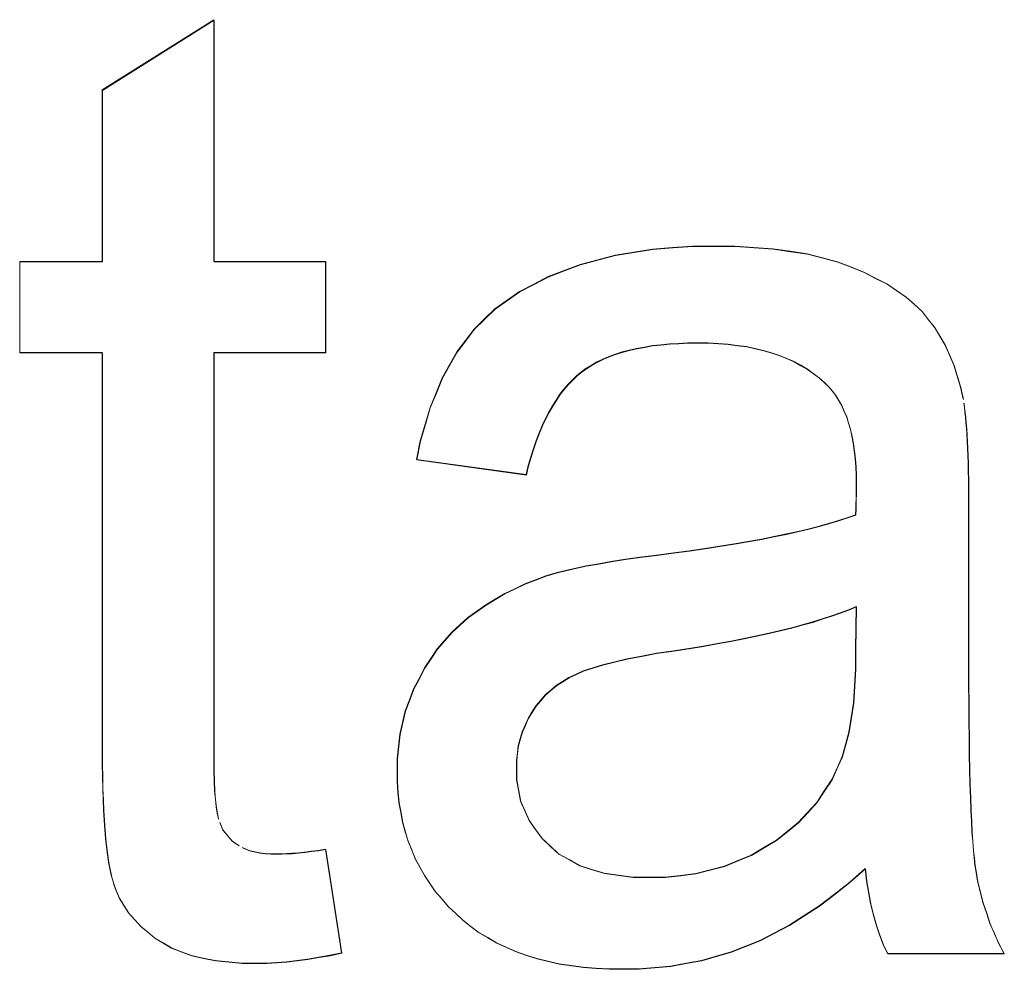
# Model space of a CAD drawing. Extents: x 229 to 926, y 37 to 878.
# Tile 51 of 163: x 316.49 to 319.07, y 809.49 to 811.97. Entities that reach past the tile are written whole.
import ezdxf
from ezdxf.lldxf.tags import DXFTag

# ---------------------------------------------------------------- set-up
doc = ezdxf.new("R2010")
doc.units = 0
doc.layers.get('0').update_dxf_attribs({"linetype": 'fein_strichliert', "lineweight": 13})
doc.layers.add('Beschriftung', color=7, linetype='Continuous', lineweight=25)
doc.layers.add('Beschriftung-A03CPAFWA9', color=7, linetype='Continuous', lineweight=25)
tags = doc.linetypes.add('fein_strichliert', pattern=[4, 1, -2, 1]).pattern_tags.tags
tags[8:9] = [DXFTag(74, 4), DXFTag(75, 0), DXFTag(340, '0'), DXFTag(46, 0.0), DXFTag(50, 0.0), DXFTag(44, 0.0), DXFTag(45, 0.0)]
tags[6:7] = [DXFTag(74, 4), DXFTag(75, 0), DXFTag(340, '0'), DXFTag(46, 0.0), DXFTag(50, 0.0), DXFTag(44, 0.0), DXFTag(45, 0.0)]
tags[4:5] = [DXFTag(74, 4), DXFTag(75, 0), DXFTag(340, '0'), DXFTag(46, 0.0), DXFTag(50, 0.0), DXFTag(44, 0.0), DXFTag(45, 0.0)]

# ---------------------------------------------------------------- blocks, each defined once
blk = doc.blocks.new('Referenz-A03CPAFUA9', base_point=(255.7277, 66.0323))
at = {"layer": 'Beschriftung', "color": 0, "lineweight": -2}
for p, q in [((316.7057, 811.7879), (316.9978, 811.972)), ((316.9978, 811.972), (316.9978, 811.3393)), ((316.7057, 811.3393), (316.7057, 811.7879)), ((318.1451, 811.3713), (318.1974, 811.3753)), ((318.1974, 811.3753), (318.2497, 811.3793)), ((318.2497, 811.3793), (318.3053, 811.3793)), ((318.3053, 811.3793), (318.3605, 811.3793)), ((318.3605, 811.3793), (318.4104, 811.376)), ((318.4104, 811.376), (318.4604, 811.3725)), ((318.0019, 811.3433), (318.0473, 811.3553)), ((318.0473, 811.3553), (318.0963, 811.3633)), ((318.0963, 811.3633), (318.1451, 811.3713)), ((318.4604, 811.3725), (318.5053, 811.3656)), ((318.5053, 811.3656), (318.5502, 811.3589)), ((318.5502, 811.3589), (318.5898, 811.3485)), ((318.5898, 811.3485), (318.6294, 811.3384)), ((316.4897, 811.1011), (316.4897, 811.3393)), ((316.4897, 811.3393), (316.7057, 811.3393)), ((316.9978, 811.3393), (317.2901, 811.3393)), ((317.2901, 811.3393), (317.2901, 811.1011)), ((317.9141, 811.3153), (317.9563, 811.3313)), ((317.9563, 811.3313), (318.0019, 811.3433)), ((318.6294, 811.3384), (318.6639, 811.3247)), ((318.6639, 811.3247), (318.6985, 811.3111)), ((317.8346, 811.2798), (317.8719, 811.2993)), ((317.8719, 811.2993), (317.9141, 811.3153)), ((318.6985, 811.3111), (318.7284, 811.2956)), ((317.7974, 811.2605), (317.8346, 811.2798)), ((318.7284, 811.2956), (318.7583, 811.2802)), ((318.7583, 811.2802), (318.7837, 811.263)), ((317.7652, 811.2376), (317.7974, 811.2605)), ((318.7837, 811.263), (318.8091, 811.2459)), ((318.8091, 811.2459), (318.8298, 811.227)), ((317.7329, 811.2147), (317.7652, 811.2376)), ((318.8298, 811.227), (318.8506, 811.208)), ((317.7057, 811.1885), (317.7329, 811.2147)), ((318.8506, 811.208), (318.8669, 811.1874)), ((317.6783, 811.1622), (317.7057, 811.1885)), ((318.8669, 811.1874), (318.883, 811.1667)), ((317.656, 811.1325), (317.6783, 811.1622)), ((318.883, 811.1667), (318.8969, 811.1432)), ((318.8969, 811.1432), (318.9106, 811.1198)), ((317.6337, 811.1029), (317.656, 811.1325)), ((318.1449, 811.1188), (318.1242, 811.1151)), ((318.1673, 811.1211), (318.1449, 811.1188)), ((318.1896, 811.1235), (318.1673, 811.1211)), ((318.2137, 811.1247), (318.1896, 811.1235)), ((318.2378, 811.1259), (318.2137, 811.1247)), ((318.2635, 811.1259), (318.2378, 811.1259)), ((318.291, 811.1259), (318.2635, 811.1259)), ((318.3168, 811.1242), (318.291, 811.1259)), ((318.3428, 811.1226), (318.3168, 811.1242)), ((318.3669, 811.1193), (318.3428, 811.1226)), ((318.3911, 811.1161), (318.3669, 811.1193)), ((318.9106, 811.1198), (318.922, 811.0937)), ((316.7057, 811.1011), (316.4897, 811.1011)), ((316.7057, 810.0575), (316.7057, 811.1011)), ((317.2901, 811.1011), (316.9978, 811.1011)), ((316.9978, 811.1011), (316.9978, 810.0395)), ((317.6145, 811.0686), (317.6337, 811.1029)), ((318.0483, 811.0962), (318.031, 811.0903)), ((318.0655, 811.1021), (318.0483, 811.0962)), ((318.0846, 811.1069), (318.0655, 811.1021)), ((318.1036, 811.1116), (318.0846, 811.1069)), ((318.1242, 811.1151), (318.1036, 811.1116)), ((318.4134, 811.1112), (318.3911, 811.1161)), ((318.4359, 811.1064), (318.4134, 811.1112)), ((318.4567, 811.0998), (318.4359, 811.1064)), ((318.4775, 811.0933), (318.4567, 811.0998)), ((318.4966, 811.0851), (318.4775, 811.0933)), ((318.922, 811.0937), (318.9334, 811.0675)), ((317.5954, 811.0343), (317.6145, 811.0686)), ((317.9858, 811.0677), (317.9718, 811.0594)), ((317.9997, 811.076), (317.9858, 811.0677)), ((318.0154, 811.0832), (317.9997, 811.076)), ((318.031, 811.0903), (318.0154, 811.0832)), ((318.5156, 811.0769), (318.4966, 811.0851)), ((318.533, 811.0672), (318.5156, 811.0769)), ((318.5504, 811.0574), (318.533, 811.0672)), ((318.9334, 811.0675), (318.9424, 811.0387)), ((317.9473, 811.0404), (317.9359, 811.0291)), ((317.9596, 811.0499), (317.9473, 811.0404)), ((317.9718, 811.0594), (317.9596, 811.0499)), ((318.566, 811.0461), (318.5504, 811.0574)), ((318.5816, 811.0346), (318.566, 811.0461)), ((317.5794, 810.9953), (317.5954, 811.0343)), ((317.9244, 811.0177), (317.9137, 811.0045)), ((317.9359, 811.0291), (317.9244, 811.0177)), ((318.5957, 811.0215), (318.5816, 811.0346)), ((318.606, 811.0119), (318.5957, 811.0215)), ((318.9424, 811.0387), (318.9513, 811.0098)), ((317.5633, 810.9565), (317.5794, 810.9953)), ((317.9031, 810.9914), (317.8932, 810.9764)), ((317.9137, 811.0045), (317.9031, 810.9914)), ((318.6151, 811.0006), (318.606, 811.0119)), ((318.6241, 810.9892), (318.6151, 811.0006)), ((318.6319, 810.9762), (318.6241, 810.9892)), ((318.9513, 811.0098), (318.9578, 810.9783)), ((317.8932, 810.9764), (317.8834, 810.9615)), ((318.6396, 810.9631), (318.6319, 810.9762)), ((318.646, 810.9483), (318.6396, 810.9631)), ((318.9596, 810.9685), (318.9612, 810.9567)), ((317.5504, 810.9128), (317.5633, 810.9565)), ((317.8743, 810.9447), (317.8653, 810.9278)), ((317.8834, 810.9615), (317.8743, 810.9447)), ((318.6526, 810.9334), (318.646, 810.9483)), ((318.9612, 810.9567), (318.9628, 810.9449)), ((318.9628, 810.9449), (318.9642, 810.9311)), ((317.5375, 810.8692), (317.5504, 810.9128)), ((317.8653, 810.9278), (317.857, 810.9093)), ((318.6577, 810.9168), (318.6526, 810.9334)), ((318.6629, 810.9003), (318.6577, 810.9168)), ((318.9642, 810.9311), (318.9654, 810.9175)), ((318.9654, 810.9175), (318.9666, 810.9017)), ((317.8487, 810.8906), (317.8412, 810.8701)), ((317.857, 810.9093), (317.8487, 810.8906)), ((318.6668, 810.882), (318.6629, 810.9003)), ((318.9666, 810.9017), (318.9678, 810.886)), ((318.9678, 810.886), (318.9687, 810.8683)), ((317.5277, 810.821), (317.5375, 810.8692)), ((317.8412, 810.8701), (317.8337, 810.8497)), ((318.6706, 810.8637), (318.6668, 810.882)), ((318.6731, 810.8437), (318.6706, 810.8637)), ((318.9687, 810.8683), (318.9697, 810.8506)), ((317.8337, 810.8497), (317.8271, 810.8274)), ((318.6758, 810.8236), (318.6731, 810.8437)), ((318.9697, 810.8506), (318.9703, 810.8309)), ((317.8146, 810.781), (317.5277, 810.821)), ((317.8271, 810.8274), (317.8204, 810.8051)), ((318.677, 810.8018), (318.6758, 810.8236)), ((318.9703, 810.8309), (318.971, 810.8113)), ((318.971, 810.8113), (318.9714, 810.7896)), ((317.8204, 810.8051), (317.8146, 810.781)), ((318.6784, 810.7801), (318.677, 810.8018)), ((318.9714, 810.7896), (318.9719, 810.768)), ((318.6781, 810.7379), (318.6784, 810.7565)), ((318.6784, 810.7565), (318.6784, 810.7801)), ((318.9719, 810.768), (318.9721, 810.7444)), ((318.678, 810.7279), (318.6781, 810.7379)), ((318.9721, 810.7444), (318.9724, 810.7209)), ((318.6772, 810.692), (318.6774, 810.7049)), ((318.6774, 810.7049), (318.6778, 810.7179)), ((318.6778, 810.7179), (318.678, 810.7279)), ((318.9724, 810.7209), (318.9724, 810.6953)), ((318.6767, 810.6762), (318.6772, 810.692)), ((318.9724, 810.6953), (318.9724, 810.2863)), ((318.5815, 810.6466), (318.6083, 810.6537)), ((318.6083, 810.6537), (318.6321, 810.6611)), ((318.6321, 810.6611), (318.6559, 810.6685)), ((318.6559, 810.6685), (318.6767, 810.6762)), ((318.4954, 810.6257), (318.5251, 810.6326)), ((318.5251, 810.6326), (318.5548, 810.6394)), ((318.5548, 810.6394), (318.5815, 810.6466)), ((318.3593, 810.5998), (318.3948, 810.6061)), ((318.3948, 810.6061), (318.4302, 810.6125)), ((318.4302, 810.6125), (318.4628, 810.6191)), ((318.4628, 810.6191), (318.4954, 810.6257)), ((318.1556, 810.5706), (318.1999, 810.5761)), ((318.1999, 810.5761), (318.2411, 810.5819)), ((318.2411, 810.5819), (318.2825, 810.5877)), ((318.2825, 810.5877), (318.3209, 810.5938)), ((318.3209, 810.5938), (318.3593, 810.5998)), ((318.0038, 810.5479), (318.0362, 810.5537)), ((318.0362, 810.5537), (318.0743, 810.5594)), ((318.0743, 810.5594), (318.1122, 810.565)), ((318.1122, 810.565), (318.1556, 810.5706)), ((317.8666, 810.5161), (317.8958, 810.5246)), ((317.8958, 810.5246), (317.9174, 810.5305)), ((317.9174, 810.5305), (317.9443, 810.5364)), ((317.9443, 810.5364), (317.9713, 810.5423)), ((317.9713, 810.5423), (318.0038, 810.5479)), ((317.8111, 810.495), (317.8389, 810.5055)), ((317.8389, 810.5055), (317.8666, 810.5161)), ((317.7586, 810.4699), (317.7848, 810.4824)), ((317.7848, 810.4824), (317.8111, 810.495)), ((317.709, 810.4406), (317.7337, 810.4552)), ((317.7337, 810.4552), (317.7586, 810.4699)), ((317.6622, 810.4074), (317.6856, 810.424)), ((317.6856, 810.424), (317.709, 810.4406)), ((318.6584, 810.4276), (318.636, 810.4193)), ((318.6784, 810.4361), (318.6584, 810.4276)), ((318.6767, 810.3236), (318.6784, 810.4361)), ((317.6412, 810.3881), (317.6622, 810.4074)), ((318.5638, 810.3954), (318.5365, 810.3878)), ((318.5888, 810.4033), (318.5638, 810.3954)), ((318.6136, 810.4112), (318.5888, 810.4033)), ((318.636, 810.4193), (318.6136, 810.4112)), ((317.62, 810.3688), (317.6412, 810.3881)), ((318.4792, 810.3731), (318.4493, 810.3658)), ((318.5091, 810.3803), (318.4792, 810.3731)), ((318.5365, 810.3878), (318.5091, 810.3803)), ((317.5823, 810.3247), (317.6012, 810.3468)), ((317.6012, 810.3468), (317.62, 810.3688)), ((318.3498, 810.3454), (318.315, 810.3387)), ((318.3846, 810.352), (318.3498, 810.3454)), ((318.417, 810.3589), (318.3846, 810.352)), ((318.4493, 810.3658), (318.417, 810.3589)), ((317.5657, 810.3), (317.5823, 810.3247)), ((318.2004, 810.3202), (318.1554, 810.3134)), ((318.2403, 810.3262), (318.2004, 810.3202)), ((318.2776, 810.3325), (318.2403, 810.3262)), ((318.315, 810.3387), (318.2776, 810.3325)), ((318.6767, 810.273), (318.6767, 810.3236)), ((317.549, 810.2752), (317.5657, 810.3)), ((318.0782, 810.2989), (318.0464, 810.2913)), ((318.1168, 810.3062), (318.0782, 810.2989)), ((318.1554, 810.3134), (318.1168, 810.3062)), ((317.5346, 810.2478), (317.549, 810.2752)), ((317.9638, 810.2674), (317.9452, 810.2589)), ((317.9892, 810.2755), (317.9638, 810.2674)), ((318.0145, 810.2835), (317.9892, 810.2755)), ((318.0464, 810.2913), (318.0145, 810.2835)), ((318.6738, 810.2285), (318.6767, 810.273)), ((318.9724, 810.2863), (318.9724, 810.2328)), ((317.5202, 810.2203), (317.5346, 810.2478)), ((317.9265, 810.2503), (317.91, 810.2398)), ((317.9452, 810.2589), (317.9265, 810.2503)), ((317.5094, 810.1914), (317.5202, 810.2203)), ((317.8789, 810.2169), (317.8645, 810.2044)), ((317.8934, 810.2293), (317.8789, 810.2169)), ((317.91, 810.2398), (317.8934, 810.2293)), ((318.6708, 810.184), (318.6738, 810.2285)), ((318.9724, 810.2328), (318.9726, 810.1842)), ((317.4986, 810.1625), (317.5094, 810.1914)), ((317.8522, 810.19), (317.8399, 810.1756)), ((317.8645, 810.2044), (317.8522, 810.19)), ((317.8399, 810.1756), (317.8298, 810.1592)), ((318.665, 810.1456), (318.6708, 810.184)), ((318.9726, 810.1842), (318.9729, 810.1356)), ((317.4914, 810.1321), (317.4986, 810.1625)), ((317.8196, 810.1428), (317.812, 810.1255)), ((317.8298, 810.1592), (317.8196, 810.1428)), ((318.6591, 810.1073), (318.665, 810.1456)), ((317.4842, 810.1018), (317.4914, 810.1321)), ((317.812, 810.1255), (317.8044, 810.1082)), ((318.9729, 810.1356), (318.9736, 810.0921)), ((317.4806, 810.07), (317.4842, 810.1018)), ((317.7993, 810.09), (317.7942, 810.0718)), ((317.8044, 810.1082), (317.7993, 810.09)), ((318.6503, 810.0751), (318.6591, 810.1073)), ((318.9736, 810.0921), (318.974, 810.0484)), ((317.477, 810.0382), (317.4806, 810.07)), ((317.7942, 810.0718), (317.7917, 810.0526)), ((318.6415, 810.0429), (318.6503, 810.0751)), ((316.7057, 810.0229), (316.7057, 810.0575)), ((316.9978, 810.0395), (316.9978, 810.0066)), ((317.477, 810.005), (317.477, 810.0382)), ((317.7917, 810.0526), (317.7892, 810.0335)), ((318.6297, 810.017), (318.6415, 810.0429)), ((318.974, 810.0484), (318.975, 810.0096)), ((316.7063, 809.9914), (316.7057, 810.0229)), ((317.7892, 810.0335), (317.7892, 810.0135)), ((317.7892, 810.0135), (317.7892, 809.9828)), ((318.6143, 809.9834), (318.6297, 810.017)), ((318.975, 810.0096), (318.9759, 809.9709)), ((316.7068, 809.9597), (316.7063, 809.9914)), ((316.9978, 810.0066), (316.9988, 809.9796)), ((317.477, 809.9766), (317.477, 810.005)), ((318.5945, 809.9532), (318.6143, 809.9834)), ((316.708, 809.931), (316.7068, 809.9597)), ((316.9988, 809.9796), (316.9998, 809.9525)), ((317.4793, 809.9496), (317.477, 809.9766)), ((317.7892, 809.9828), (317.7947, 809.9547)), ((318.9759, 809.9709), (318.977, 809.937)), ((316.9998, 809.9525), (317.0017, 809.9314)), ((317.4817, 809.9226), (317.4793, 809.9496)), ((317.7947, 809.9547), (317.8001, 809.9266)), ((318.5748, 809.9232), (318.5945, 809.9532)), ((318.977, 809.937), (318.9781, 809.9032)), ((316.709, 809.9024), (316.708, 809.931)), ((317.0017, 809.9314), (317.0036, 809.9102)), ((317.0036, 809.9102), (317.0065, 809.895)), ((317.4865, 809.8968), (317.4817, 809.9226)), ((317.8001, 809.9266), (317.8113, 809.901)), ((318.5506, 809.8966), (318.5748, 809.9232)), ((316.7107, 809.8767), (316.709, 809.9024)), ((317.0065, 809.895), (317.0094, 809.8797)), ((317.4912, 809.871), (317.4865, 809.8968)), ((317.8113, 809.901), (317.8223, 809.8755)), ((318.5264, 809.8701), (318.5506, 809.8966)), ((318.9781, 809.9032), (318.9797, 809.8744)), ((316.7124, 809.8511), (316.7107, 809.8767)), ((317.0132, 809.8703), (317.0208, 809.8515)), ((317.4984, 809.8465), (317.4912, 809.871)), ((317.8223, 809.8755), (317.8389, 809.8525)), ((318.4979, 809.8472), (318.5264, 809.8701)), ((318.9797, 809.8744), (318.9811, 809.8454)), ((316.7146, 809.8285), (316.7124, 809.8511)), ((316.7168, 809.8057), (316.7146, 809.8285)), ((317.0208, 809.8515), (317.0334, 809.8365)), ((317.0334, 809.8365), (317.0459, 809.8215)), ((317.5057, 809.822), (317.4984, 809.8465)), ((317.8389, 809.8525), (317.8555, 809.8295)), ((317.8555, 809.8295), (317.8775, 809.809)), ((318.4694, 809.8242), (318.4979, 809.8472)), ((318.9811, 809.8454), (318.9829, 809.8214)), ((316.7197, 809.786), (316.7168, 809.8057)), ((317.0459, 809.8215), (317.0633, 809.8104)), ((317.0719, 809.8049), (317.0825, 809.8007)), ((317.5152, 809.7987), (317.5057, 809.822)), ((317.8775, 809.809), (317.8996, 809.7885)), ((318.4037, 809.7854), (318.4366, 809.8048)), ((318.4366, 809.8048), (318.4694, 809.8242)), ((318.9829, 809.8214), (318.9847, 809.7973)), ((316.7224, 809.7663), (316.7197, 809.786)), ((317.0825, 809.8007), (317.093, 809.7965)), ((317.093, 809.7965), (317.1054, 809.7938)), ((317.1054, 809.7938), (317.1178, 809.791)), ((317.1178, 809.791), (317.1322, 809.7896)), ((317.1322, 809.7896), (317.1464, 809.7882)), ((317.1464, 809.7882), (317.1625, 809.7882)), ((317.1625, 809.7882), (317.1746, 809.7882)), ((317.1746, 809.7882), (317.1886, 809.789)), ((317.1886, 809.789), (317.2027, 809.7898)), ((317.2027, 809.7898), (317.2187, 809.7913)), ((317.2187, 809.7913), (317.2346, 809.7929)), ((317.2346, 809.7929), (317.2524, 809.7953)), ((317.2524, 809.7953), (317.2703, 809.7976)), ((317.2703, 809.7976), (317.2901, 809.8008)), ((317.2901, 809.8008), (317.3318, 809.5296)), ((317.5246, 809.7754), (317.5152, 809.7987)), ((317.8996, 809.7885), (317.9269, 809.7733)), ((318.3685, 809.7709), (318.4037, 809.7854)), ((318.9847, 809.7973), (318.9867, 809.7783)), ((318.9867, 809.7783), (318.9886, 809.7592)), ((316.7258, 809.7496), (316.7224, 809.7663)), ((317.5367, 809.7534), (317.5246, 809.7754)), ((317.5486, 809.7315), (317.5367, 809.7534)), ((317.9269, 809.7733), (317.9542, 809.7579)), ((317.9542, 809.7579), (317.9865, 809.7477)), ((318.2958, 809.7466), (318.3334, 809.7563)), ((318.3334, 809.7563), (318.3685, 809.7709)), ((318.9886, 809.7592), (318.991, 809.745)), ((316.7291, 809.7329), (316.7258, 809.7496)), ((316.733, 809.7191), (316.7291, 809.7329)), ((317.5628, 809.7107), (317.5486, 809.7315)), ((317.9865, 809.7477), (318.0188, 809.7375)), ((318.0188, 809.7375), (318.0563, 809.7323)), ((318.0563, 809.7323), (318.0938, 809.7273)), ((318.0938, 809.7273), (318.1365, 809.7273)), ((318.1365, 809.7273), (318.1786, 809.7273)), ((318.1786, 809.7273), (318.2184, 809.7321)), ((318.2184, 809.7321), (318.2583, 809.737)), ((318.2583, 809.737), (318.2958, 809.7466)), ((318.702, 809.7501), (318.6612, 809.714)), ((318.7051, 809.7182), (318.702, 809.7501)), ((318.991, 809.745), (318.9957, 809.7165)), ((316.7369, 809.7053), (316.733, 809.7191)), ((316.7414, 809.6946), (316.7369, 809.7053)), ((317.5771, 809.69), (317.5628, 809.7107)), ((318.6612, 809.714), (318.6212, 809.6833)), ((318.7104, 809.6883), (318.7051, 809.7182)), ((318.9957, 809.7165), (319.0027, 809.6887)), ((316.7503, 809.673), (316.7414, 809.6946)), ((317.5938, 809.6704), (317.5771, 809.69)), ((318.6212, 809.6833), (318.5812, 809.6525)), ((318.7156, 809.6584), (318.7104, 809.6883)), ((319.0027, 809.6887), (319.0096, 809.6609)), ((316.7625, 809.6535), (316.7503, 809.673)), ((316.7747, 809.634), (316.7625, 809.6535)), ((317.6105, 809.651), (317.5938, 809.6704)), ((317.6296, 809.6328), (317.6105, 809.651)), ((318.5812, 809.6525), (318.542, 809.6271)), ((318.7229, 809.6306), (318.7156, 809.6584)), ((319.0096, 809.6609), (319.0188, 809.6337)), ((316.79, 809.6166), (316.7747, 809.634)), ((317.6487, 809.6146), (317.6296, 809.6328)), ((318.542, 809.6271), (318.5029, 809.6017)), ((318.7302, 809.6027), (318.7229, 809.6306)), ((319.0188, 809.6337), (319.0281, 809.6065)), ((316.8055, 809.5992), (316.79, 809.6166)), ((316.8241, 809.5839), (316.8055, 809.5992)), ((317.6698, 809.5987), (317.6487, 809.6146)), ((317.6909, 809.5828), (317.6698, 809.5987)), ((318.5029, 809.6017), (318.4645, 809.5815)), ((318.7394, 809.5768), (318.7302, 809.6027)), ((319.0281, 809.6065), (319.0396, 809.5799)), ((316.8428, 809.5686), (316.8241, 809.5839)), ((317.7141, 809.5691), (317.6909, 809.5828)), ((318.4645, 809.5815), (318.4261, 809.5614)), ((318.7488, 809.551), (318.7394, 809.5768)), ((319.0396, 809.5799), (319.0511, 809.5532)), ((316.8647, 809.5553), (316.8428, 809.5686)), ((316.8866, 809.5421), (316.8647, 809.5553)), ((317.7373, 809.5554), (317.7141, 809.5691)), ((317.7626, 809.544), (317.7373, 809.5554)), ((318.3887, 809.5465), (318.3511, 809.5317)), ((318.4261, 809.5614), (318.3887, 809.5465)), ((318.76, 809.5272), (318.7488, 809.551)), ((319.0511, 809.5532), (319.0649, 809.5272)), ((316.9129, 809.5321), (316.8866, 809.5421)), ((316.9392, 809.5223), (316.9129, 809.5321)), ((316.9701, 809.5156), (316.9392, 809.5223)), ((317.301, 809.5228), (317.2718, 809.5177)), ((317.3318, 809.5296), (317.301, 809.5228)), ((317.7878, 809.5327), (317.7626, 809.544)), ((317.8151, 809.5235), (317.7878, 809.5327)), ((317.8424, 809.5145), (317.8151, 809.5235)), ((318.3122, 809.5205), (318.2733, 809.5094)), ((318.3511, 809.5317), (318.3122, 809.5205)), ((319.0649, 809.5272), (318.76, 809.5272)), ((317.0009, 809.5091), (316.9701, 809.5156)), ((317.0362, 809.5057), (317.0009, 809.5091)), ((317.0715, 809.5024), (317.0362, 809.5057)), ((317.1112, 809.5024), (317.0715, 809.5024)), ((317.1355, 809.5024), (317.1112, 809.5024)), ((317.1615, 809.504), (317.1355, 809.5024)), ((317.1875, 809.5058), (317.1615, 809.504)), ((317.215, 809.5092), (317.1875, 809.5058)), ((317.2426, 809.5126), (317.215, 809.5092)), ((317.2718, 809.5177), (317.2426, 809.5126)), ((317.8717, 809.5076), (317.8424, 809.5145)), ((317.9012, 809.5008), (317.8717, 809.5076)), ((317.9325, 809.4962), (317.9012, 809.5008)), ((317.964, 809.4917), (317.9325, 809.4962)), ((318.1927, 809.4946), (318.151, 809.4909)), ((318.233, 809.502), (318.1927, 809.4946)), ((318.2733, 809.5094), (318.233, 809.502)), ((317.9974, 809.4894), (317.964, 809.4917)), ((318.0308, 809.4871), (317.9974, 809.4894)), ((318.0663, 809.4871), (318.0308, 809.4871)), ((318.1094, 809.4871), (318.0663, 809.4871)), ((318.151, 809.4909), (318.1094, 809.4871))]:
    blk.add_line(p, q, dxfattribs=at)
blk = doc.blocks.new('Referenz-A03CPAG8A9', base_point=(281.5986, 66.0323))
at = {"layer": 'Beschriftung-A03CPAFWA9', "color": 0, "lineweight": -2}
for p, q in [((316.7065, 811.787), (316.9986, 811.971)), ((316.9986, 811.971), (316.9986, 811.3384)), ((316.7065, 811.3384), (316.7065, 811.787)), ((318.1459, 811.3704), (318.1982, 811.3744)), ((318.1982, 811.3744), (318.2504, 811.3784)), ((318.2504, 811.3784), (318.306, 811.3784)), ((318.306, 811.3784), (318.3612, 811.3784)), ((318.3612, 811.3784), (318.4112, 811.375)), ((318.4112, 811.375), (318.4612, 811.3716)), ((318.0026, 811.3424), (318.0481, 811.3544)), ((318.0481, 811.3544), (318.097, 811.3624)), ((318.097, 811.3624), (318.1459, 811.3704)), ((318.4612, 811.3716), (318.506, 811.3647)), ((318.506, 811.3647), (318.5509, 811.3579)), ((318.5509, 811.3579), (318.5906, 811.3476)), ((316.4905, 811.1002), (316.4905, 811.3384)), ((316.4905, 811.3384), (316.7065, 811.3384)), ((316.9986, 811.3384), (317.2908, 811.3384)), ((317.2908, 811.3384), (317.2908, 811.1002)), ((317.9148, 811.3144), (317.957, 811.3304)), ((317.957, 811.3304), (318.0026, 811.3424)), ((318.5906, 811.3476), (318.6302, 811.3374)), ((318.6302, 811.3374), (318.6647, 811.3238)), ((318.6647, 811.3238), (318.6992, 811.3102)), ((317.8354, 811.2789), (317.8727, 811.2984)), ((317.8727, 811.2984), (317.9148, 811.3144)), ((318.6992, 811.3102), (318.7291, 811.2947)), ((317.7982, 811.2596), (317.8354, 811.2789)), ((318.7291, 811.2947), (318.7591, 811.2793)), ((318.7591, 811.2793), (318.7844, 811.2621)), ((317.7659, 811.2367), (317.7982, 811.2596)), ((318.7844, 811.2621), (318.8098, 811.245)), ((317.7337, 811.2138), (317.7659, 811.2367)), ((318.8098, 811.245), (318.8306, 811.226)), ((318.8306, 811.226), (318.8514, 811.2071)), ((317.7064, 811.1876), (317.7337, 811.2138)), ((318.8514, 811.2071), (318.8676, 811.1864)), ((317.6791, 811.1613), (317.7064, 811.1876)), ((318.8676, 811.1864), (318.8838, 811.1657)), ((317.6567, 811.1316), (317.6791, 811.1613)), ((318.8838, 811.1657), (318.8976, 811.1423)), ((318.8976, 811.1423), (318.9114, 811.1189)), ((317.6345, 811.102), (317.6567, 811.1316)), ((318.1457, 811.1179), (318.125, 811.1142)), ((318.168, 811.1202), (318.1457, 811.1179)), ((318.1904, 811.1226), (318.168, 811.1202)), ((318.2145, 811.1238), (318.1904, 811.1226)), ((318.2385, 811.125), (318.2145, 811.1238)), ((318.2642, 811.125), (318.2385, 811.125)), ((318.2917, 811.125), (318.2642, 811.125)), ((318.3176, 811.1233), (318.2917, 811.125)), ((318.3435, 811.1217), (318.3176, 811.1233)), ((318.3677, 811.1184), (318.3435, 811.1217)), ((318.3918, 811.1152), (318.3677, 811.1184)), ((318.9114, 811.1189), (318.9228, 811.0927)), ((316.7065, 811.1002), (316.4905, 811.1002)), ((316.7065, 810.0566), (316.7065, 811.1002)), ((317.2908, 811.1002), (316.9986, 811.1002)), ((316.9986, 811.1002), (316.9986, 810.0386)), ((317.6153, 811.0677), (317.6345, 811.102)), ((318.049, 811.0953), (318.0317, 811.0894)), ((318.0663, 811.1012), (318.049, 811.0953)), ((318.0853, 811.106), (318.0663, 811.1012)), ((318.1043, 811.1107), (318.0853, 811.106)), ((318.125, 811.1142), (318.1043, 811.1107)), ((318.4142, 811.1103), (318.3918, 811.1152)), ((318.4366, 811.1054), (318.4142, 811.1103)), ((318.4575, 811.0989), (318.4366, 811.1054)), ((318.4783, 811.0924), (318.4575, 811.0989)), ((318.4973, 811.0842), (318.4783, 811.0924)), ((318.9228, 811.0927), (318.9341, 811.0666)), ((317.5961, 811.0334), (317.6153, 811.0677)), ((317.9866, 811.0668), (317.9726, 811.0584)), ((318.0005, 811.075), (317.9866, 811.0668)), ((318.0161, 811.0823), (318.0005, 811.075)), ((318.0317, 811.0894), (318.0161, 811.0823)), ((318.5163, 811.076), (318.4973, 811.0842)), ((318.5337, 811.0663), (318.5163, 811.076)), ((318.5511, 811.0565), (318.5337, 811.0663)), ((318.9341, 811.0666), (318.9431, 811.0378)), ((317.9481, 811.0395), (317.9366, 811.0282)), ((317.9603, 811.049), (317.9481, 811.0395)), ((317.9726, 811.0584), (317.9603, 811.049)), ((318.5668, 811.0451), (318.5511, 811.0565)), ((318.5824, 811.0337), (318.5668, 811.0451)), ((317.5801, 810.9944), (317.5961, 811.0334)), ((317.9252, 811.0168), (317.9145, 811.0036)), ((317.9366, 811.0282), (317.9252, 811.0168)), ((318.5964, 811.0206), (318.5824, 811.0337)), ((318.6067, 811.011), (318.5964, 811.0206)), ((318.9431, 811.0378), (318.952, 811.0089)), ((317.564, 810.9555), (317.5801, 810.9944)), ((317.9039, 810.9905), (317.894, 810.9755)), ((317.9145, 811.0036), (317.9039, 810.9905)), ((318.6158, 810.9997), (318.6067, 811.011)), ((318.6249, 810.9883), (318.6158, 810.9997)), ((318.6326, 810.9753), (318.6249, 810.9883)), ((318.952, 811.0089), (318.9585, 810.9774)), ((317.894, 810.9755), (317.8841, 810.9606)), ((318.6403, 810.9622), (318.6326, 810.9753)), ((318.6468, 810.9474), (318.6403, 810.9622)), ((318.9603, 810.9676), (318.9619, 810.9558)), ((317.5511, 810.9119), (317.564, 810.9555)), ((317.8751, 810.9438), (317.866, 810.9269)), ((317.8841, 810.9606), (317.8751, 810.9438)), ((318.6533, 810.9325), (318.6468, 810.9474)), ((318.9619, 810.9558), (318.9636, 810.9439)), ((318.9636, 810.9439), (318.9649, 810.9302)), ((317.5383, 810.8683), (317.5511, 810.9119)), ((317.866, 810.9269), (317.8578, 810.9084)), ((318.6584, 810.9159), (318.6533, 810.9325)), ((318.6636, 810.8994), (318.6584, 810.9159)), ((318.9649, 810.9302), (318.9662, 810.9165)), ((318.9662, 810.9165), (318.9673, 810.9008)), ((317.8494, 810.8897), (317.842, 810.8692)), ((317.8578, 810.9084), (317.8494, 810.8897)), ((318.6675, 810.8811), (318.6636, 810.8994)), ((318.9673, 810.9008), (318.9685, 810.8851)), ((318.9685, 810.8851), (318.9694, 810.8674)), ((317.5285, 810.82), (317.5383, 810.8683)), ((317.842, 810.8692), (317.8345, 810.8488)), ((318.6713, 810.8628), (318.6675, 810.8811)), ((318.6739, 810.8427), (318.6713, 810.8628)), ((318.9694, 810.8674), (318.9704, 810.8496)), ((317.8345, 810.8488), (317.8278, 810.8265)), ((318.6765, 810.8227), (318.6739, 810.8427)), ((318.9704, 810.8496), (318.971, 810.83)), ((317.8153, 810.7801), (317.5285, 810.82)), ((317.8278, 810.8265), (317.8212, 810.8042)), ((318.6778, 810.8009), (318.6765, 810.8227)), ((318.971, 810.83), (318.9717, 810.8104)), ((318.9717, 810.8104), (318.9722, 810.7887)), ((317.8212, 810.8042), (317.8153, 810.7801)), ((318.6791, 810.7792), (318.6778, 810.8009)), ((318.9722, 810.7887), (318.9726, 810.7671)), ((318.6791, 810.7556), (318.6791, 810.7792)), ((318.9726, 810.7671), (318.9728, 810.7435)), ((318.6787, 810.727), (318.6789, 810.737)), ((318.6789, 810.737), (318.6791, 810.7556)), ((318.9728, 810.7435), (318.9731, 810.7199)), ((318.6782, 810.704), (318.6785, 810.717)), ((318.6785, 810.717), (318.6787, 810.727)), ((318.9731, 810.7199), (318.9731, 810.6944)), ((318.6775, 810.6753), (318.6779, 810.6911)), ((318.6779, 810.6911), (318.6782, 810.704)), ((318.9731, 810.6944), (318.9731, 810.2854)), ((318.5823, 810.6457), (318.609, 810.6528)), ((318.609, 810.6528), (318.6328, 810.6602)), ((318.6328, 810.6602), (318.6566, 810.6676)), ((318.6566, 810.6676), (318.6775, 810.6753)), ((318.4961, 810.6248), (318.5258, 810.6317)), ((318.5258, 810.6317), (318.5555, 810.6385)), ((318.5555, 810.6385), (318.5823, 810.6457)), ((318.36, 810.5989), (318.3956, 810.6052)), ((318.3956, 810.6052), (318.431, 810.6116)), ((318.431, 810.6116), (318.4636, 810.6182)), ((318.4636, 810.6182), (318.4961, 810.6248)), ((318.2006, 810.5752), (318.2419, 810.581)), ((318.2419, 810.581), (318.2832, 810.5868)), ((318.2832, 810.5868), (318.3216, 810.5929)), ((318.3216, 810.5929), (318.36, 810.5989)), ((318.0046, 810.547), (318.037, 810.5528)), ((318.037, 810.5528), (318.075, 810.5585)), ((318.075, 810.5585), (318.1129, 810.5641)), ((318.1129, 810.5641), (318.1564, 810.5697)), ((318.1564, 810.5697), (318.2006, 810.5752)), ((317.8965, 810.5237), (317.9181, 810.5296)), ((317.9181, 810.5296), (317.9451, 810.5355)), ((317.9451, 810.5355), (317.972, 810.5414)), ((317.972, 810.5414), (318.0046, 810.547)), ((317.8118, 810.4941), (317.8397, 810.5046)), ((317.8397, 810.5046), (317.8674, 810.5152)), ((317.8674, 810.5152), (317.8965, 810.5237)), ((317.7593, 810.469), (317.7855, 810.4815)), ((317.7855, 810.4815), (317.8118, 810.4941)), ((317.7097, 810.4397), (317.7345, 810.4543)), ((317.7345, 810.4543), (317.7593, 810.469)), ((317.663, 810.4065), (317.6863, 810.4231)), ((317.6863, 810.4231), (317.7097, 810.4397)), ((318.6592, 810.4267), (318.6368, 810.4184)), ((318.6791, 810.4352), (318.6592, 810.4267)), ((318.6775, 810.3227), (318.6791, 810.4352)), ((317.6419, 810.3872), (317.663, 810.4065)), ((318.5895, 810.4024), (318.5646, 810.3944)), ((318.6144, 810.4103), (318.5895, 810.4024)), ((318.6368, 810.4184), (318.6144, 810.4103)), ((317.6208, 810.3679), (317.6419, 810.3872)), ((318.4799, 810.3722), (318.4501, 810.3649)), ((318.5099, 810.3794), (318.4799, 810.3722)), ((318.5372, 810.3869), (318.5099, 810.3794)), ((318.5646, 810.3944), (318.5372, 810.3869)), ((317.5831, 810.3238), (317.602, 810.3459)), ((317.602, 810.3459), (317.6208, 810.3679)), ((318.3505, 810.3445), (318.3157, 810.3378)), ((318.3853, 810.3511), (318.3505, 810.3445)), ((318.4178, 810.3579), (318.3853, 810.3511)), ((318.4501, 810.3649), (318.4178, 810.3579)), ((317.5665, 810.299), (317.5831, 810.3238)), ((318.2011, 810.3193), (318.1561, 810.3125)), ((318.241, 810.3253), (318.2011, 810.3193)), ((318.2783, 810.3316), (318.241, 810.3253)), ((318.3157, 810.3378), (318.2783, 810.3316)), ((318.6775, 810.2721), (318.6775, 810.3227)), ((317.5497, 810.2743), (317.5665, 810.299)), ((318.079, 810.298), (318.0471, 810.2904)), ((318.1175, 810.3053), (318.079, 810.298)), ((318.1561, 810.3125), (318.1175, 810.3053)), ((317.5353, 810.2469), (317.5497, 810.2743)), ((317.9646, 810.2665), (317.946, 810.258)), ((317.9899, 810.2746), (317.9646, 810.2665)), ((318.0153, 810.2826), (317.9899, 810.2746)), ((318.0471, 810.2904), (318.0153, 810.2826)), ((318.6745, 810.2276), (318.6775, 810.2721)), ((318.9731, 810.2854), (318.9731, 810.2319)), ((317.5209, 810.2194), (317.5353, 810.2469)), ((317.9272, 810.2494), (317.9107, 810.2389)), ((317.946, 810.258), (317.9272, 810.2494)), ((317.5101, 810.1905), (317.5209, 810.2194)), ((317.8797, 810.216), (317.8653, 810.2035)), ((317.8942, 810.2284), (317.8797, 810.216)), ((317.9107, 810.2389), (317.8942, 810.2284)), ((318.6716, 810.1831), (318.6745, 810.2276)), ((318.9731, 810.2319), (318.9734, 810.1833)), ((317.4994, 810.1616), (317.5101, 810.1905)), ((317.853, 810.1891), (317.8407, 810.1747)), ((317.8653, 810.2035), (317.853, 810.1891)), ((317.8407, 810.1747), (317.8305, 810.1583)), ((318.6657, 810.1447), (318.6716, 810.1831)), ((318.9734, 810.1833), (318.9737, 810.1347)), ((317.4922, 810.1312), (317.4994, 810.1616)), ((317.8204, 810.1419), (317.8127, 810.1246)), ((317.8305, 810.1583), (317.8204, 810.1419)), ((318.6598, 810.1064), (318.6657, 810.1447)), ((317.4849, 810.1009), (317.4922, 810.1312)), ((317.8127, 810.1246), (317.8051, 810.1073)), ((318.9737, 810.1347), (318.9743, 810.0912)), ((317.4813, 810.0691), (317.4849, 810.1009)), ((317.8, 810.0891), (317.795, 810.0709)), ((317.8051, 810.1073), (317.8, 810.0891)), ((318.651, 810.0742), (318.6598, 810.1064)), ((318.9743, 810.0912), (318.9748, 810.0475)), ((317.4777, 810.0373), (317.4813, 810.0691)), ((317.795, 810.0709), (317.7924, 810.0517)), ((318.6422, 810.042), (318.651, 810.0742)), ((316.7065, 810.022), (316.7065, 810.0566)), ((316.9986, 810.0386), (316.9986, 810.0057)), ((317.4777, 810.0041), (317.4777, 810.0373)), ((317.7924, 810.0517), (317.7899, 810.0326)), ((318.6305, 810.0161), (318.6422, 810.042)), ((318.9748, 810.0475), (318.9757, 810.0087)), ((316.707, 809.9905), (316.7065, 810.022)), ((317.7899, 810.0326), (317.7899, 810.0126)), ((317.7899, 810.0126), (317.7899, 809.9819)), ((318.615, 809.9825), (318.6305, 810.0161)), ((318.9757, 810.0087), (318.9766, 809.97)), ((316.7076, 809.9588), (316.707, 809.9905)), ((316.9986, 810.0057), (316.9996, 809.9787)), ((317.4777, 809.9757), (317.4777, 810.0041)), ((316.7087, 809.9301), (316.7076, 809.9588)), ((316.9996, 809.9787), (317.0005, 809.9516)), ((317.4801, 809.9487), (317.4777, 809.9757)), ((317.7899, 809.9819), (317.7954, 809.9538)), ((318.5952, 809.9523), (318.615, 809.9825)), ((318.9766, 809.97), (318.9778, 809.9361)), ((317.0005, 809.9516), (317.0024, 809.9305)), ((317.4825, 809.9217), (317.4801, 809.9487)), ((317.7954, 809.9538), (317.8009, 809.9257)), ((318.5755, 809.9223), (318.5952, 809.9523)), ((318.9778, 809.9361), (318.9789, 809.9023)), ((316.7098, 809.9015), (316.7087, 809.9301)), ((317.0024, 809.9305), (317.0044, 809.9093)), ((317.0044, 809.9093), (317.0073, 809.8941)), ((317.4873, 809.8959), (317.4825, 809.9217)), ((317.8009, 809.9257), (317.812, 809.9001)), ((318.5513, 809.8957), (318.5755, 809.9223)), ((316.7115, 809.8758), (316.7098, 809.9015)), ((317.0073, 809.8941), (317.0102, 809.8788)), ((317.492, 809.8701), (317.4873, 809.8959)), ((317.812, 809.9001), (317.8231, 809.8746)), ((318.5272, 809.8692), (318.5513, 809.8957)), ((318.9789, 809.9023), (318.9804, 809.8735)), ((316.7131, 809.8502), (316.7115, 809.8758)), ((317.014, 809.8694), (317.0216, 809.8506)), ((317.4992, 809.8456), (317.492, 809.8701)), ((317.8231, 809.8746), (317.8397, 809.8516)), ((318.4986, 809.8463), (318.5272, 809.8692)), ((318.9804, 809.8735), (318.9818, 809.8445)), ((316.7154, 809.8276), (316.7131, 809.8502)), ((317.0216, 809.8506), (317.0342, 809.8356)), ((317.0342, 809.8356), (317.0467, 809.8206)), ((317.5064, 809.8211), (317.4992, 809.8456)), ((317.8397, 809.8516), (317.8563, 809.8286)), ((317.8563, 809.8286), (317.8783, 809.8081)), ((318.4701, 809.8233), (318.4986, 809.8463)), ((318.9818, 809.8445), (318.9836, 809.8205)), ((316.7176, 809.8048), (316.7154, 809.8276)), ((316.7205, 809.7851), (316.7176, 809.8048)), ((317.0467, 809.8206), (317.064, 809.8095)), ((317.0727, 809.804), (317.0832, 809.7998)), ((317.5159, 809.7978), (317.5064, 809.8211)), ((317.8783, 809.8081), (317.9004, 809.7876)), ((318.4044, 809.7845), (318.4373, 809.8039)), ((318.4373, 809.8039), (318.4701, 809.8233)), ((318.9836, 809.8205), (318.9854, 809.7964)), ((316.7232, 809.7654), (316.7205, 809.7851)), ((317.0832, 809.7998), (317.0938, 809.7956)), ((317.0938, 809.7956), (317.1062, 809.7929)), ((317.1062, 809.7929), (317.1186, 809.7901)), ((317.1186, 809.7901), (317.1329, 809.7887)), ((317.1329, 809.7887), (317.1472, 809.7873)), ((317.1472, 809.7873), (317.1633, 809.7873)), ((317.1633, 809.7873), (317.1753, 809.7873)), ((317.1753, 809.7873), (317.1894, 809.7881)), ((317.1894, 809.7881), (317.2034, 809.7889)), ((317.2034, 809.7889), (317.2194, 809.7904)), ((317.2194, 809.7904), (317.2353, 809.792)), ((317.2353, 809.792), (317.2532, 809.7944)), ((317.2532, 809.7944), (317.2711, 809.7967)), ((317.2711, 809.7967), (317.2908, 809.7999)), ((317.2908, 809.7999), (317.3326, 809.5287)), ((317.5254, 809.7745), (317.5159, 809.7978)), ((317.9004, 809.7876), (317.9277, 809.7724)), ((318.3693, 809.77), (318.4044, 809.7845)), ((318.9854, 809.7964), (318.9874, 809.7774)), ((318.9874, 809.7774), (318.9894, 809.7583)), ((316.7266, 809.7487), (316.7232, 809.7654)), ((317.5374, 809.7525), (317.5254, 809.7745)), ((317.5493, 809.7306), (317.5374, 809.7525)), ((317.9277, 809.7724), (317.9549, 809.757)), ((317.9549, 809.757), (317.9872, 809.7468)), ((318.2965, 809.7457), (318.3341, 809.7554)), ((318.3341, 809.7554), (318.3693, 809.77)), ((318.9894, 809.7583), (318.9918, 809.7441)), ((316.7299, 809.732), (316.7266, 809.7487)), ((316.7338, 809.7182), (316.7299, 809.732)), ((317.5636, 809.7098), (317.5493, 809.7306)), ((317.9872, 809.7468), (318.0196, 809.7366)), ((318.0196, 809.7366), (318.0571, 809.7314)), ((318.0571, 809.7314), (318.0945, 809.7264)), ((318.0945, 809.7264), (318.1372, 809.7264)), ((318.1372, 809.7264), (318.1794, 809.7264)), ((318.1794, 809.7264), (318.2192, 809.7312)), ((318.2192, 809.7312), (318.259, 809.7361)), ((318.259, 809.7361), (318.2965, 809.7457)), ((318.7027, 809.7492), (318.6619, 809.7131)), ((318.7059, 809.7173), (318.7027, 809.7492)), ((318.9918, 809.7441), (318.9964, 809.7156)), ((316.7377, 809.7044), (316.7338, 809.7182)), ((316.7421, 809.6937), (316.7377, 809.7044)), ((317.5779, 809.6891), (317.5636, 809.7098)), ((318.6619, 809.7131), (318.6219, 809.6824)), ((318.7111, 809.6874), (318.7059, 809.7173)), ((318.9964, 809.7156), (319.0034, 809.6878)), ((316.7511, 809.6721), (316.7421, 809.6937)), ((317.5946, 809.6695), (317.5779, 809.6891)), ((318.6219, 809.6824), (318.582, 809.6517)), ((318.7164, 809.6575), (318.7111, 809.6874)), ((319.0034, 809.6878), (319.0104, 809.66)), ((316.7632, 809.6526), (316.7511, 809.6721)), ((316.7754, 809.6331), (316.7632, 809.6526)), ((317.6113, 809.6501), (317.5946, 809.6695)), ((317.6304, 809.6319), (317.6113, 809.6501)), ((318.582, 809.6517), (318.5428, 809.6262)), ((318.7236, 809.6297), (318.7164, 809.6575)), ((319.0104, 809.66), (319.0196, 809.6329)), ((316.7908, 809.6157), (316.7754, 809.6331)), ((317.6495, 809.6137), (317.6304, 809.6319)), ((318.5428, 809.6262), (318.5037, 809.6008)), ((318.7309, 809.6018), (318.7236, 809.6297)), ((319.0196, 809.6329), (319.0288, 809.6056)), ((316.8063, 809.5983), (316.7908, 809.6157)), ((316.8249, 809.583), (316.8063, 809.5983)), ((317.6705, 809.5978), (317.6495, 809.6137)), ((317.6916, 809.5819), (317.6705, 809.5978)), ((318.5037, 809.6008), (318.4653, 809.5806)), ((318.7402, 809.5759), (318.7309, 809.6018)), ((319.0288, 809.6056), (319.0403, 809.579)), ((316.8436, 809.5677), (316.8249, 809.583)), ((317.7148, 809.5682), (317.6916, 809.5819)), ((318.4653, 809.5806), (318.4269, 809.5605)), ((318.7495, 809.5501), (318.7402, 809.5759)), ((319.0403, 809.579), (319.0518, 809.5523)), ((316.8654, 809.5544), (316.8436, 809.5677)), ((316.8873, 809.5412), (316.8654, 809.5544)), ((317.7381, 809.5545), (317.7148, 809.5682)), ((317.7634, 809.5431), (317.7381, 809.5545)), ((318.3894, 809.5456), (318.3519, 809.5308)), ((318.4269, 809.5605), (318.3894, 809.5456)), ((318.7607, 809.5263), (318.7495, 809.5501)), ((319.0518, 809.5523), (319.0657, 809.5263)), ((316.9137, 809.5312), (316.8873, 809.5412)), ((316.94, 809.5214), (316.9137, 809.5312)), ((316.9708, 809.5147), (316.94, 809.5214)), ((317.3018, 809.5219), (317.2725, 809.5168)), ((317.3326, 809.5287), (317.3018, 809.5219)), ((317.7886, 809.5318), (317.7634, 809.5431)), ((317.8159, 809.5226), (317.7886, 809.5318)), ((317.8432, 809.5136), (317.8159, 809.5226)), ((318.3129, 809.5196), (318.274, 809.5085)), ((318.3519, 809.5308), (318.3129, 809.5196)), ((319.0657, 809.5263), (318.7607, 809.5263)), ((317.0016, 809.5082), (316.9708, 809.5147)), ((317.037, 809.5048), (317.0016, 809.5082)), ((317.0723, 809.5015), (317.037, 809.5048)), ((317.1119, 809.5015), (317.0723, 809.5015)), ((317.1363, 809.5015), (317.1119, 809.5015)), ((317.1622, 809.5032), (317.1363, 809.5015)), ((317.1882, 809.5049), (317.1622, 809.5032)), ((317.2158, 809.5083), (317.1882, 809.5049)), ((317.2433, 809.5117), (317.2158, 809.5083)), ((317.2725, 809.5168), (317.2433, 809.5117)), ((317.8725, 809.5068), (317.8432, 809.5136)), ((317.9019, 809.4999), (317.8725, 809.5068)), ((317.9332, 809.4953), (317.9019, 809.4999)), ((317.9647, 809.4908), (317.9332, 809.4953)), ((318.1934, 809.4937), (318.1517, 809.49)), ((318.2337, 809.5011), (318.1934, 809.4937)), ((318.274, 809.5085), (318.2337, 809.5011)), ((317.9981, 809.4885), (317.9647, 809.4908)), ((318.0315, 809.4862), (317.9981, 809.4885)), ((318.0671, 809.4862), (318.0315, 809.4862)), ((318.1101, 809.4862), (318.0671, 809.4862)), ((318.1517, 809.49), (318.1101, 809.4862))]:
    blk.add_line(p, q, dxfattribs=at)

msp = doc.modelspace()

# ---------------------------------------------------------------- block references
at = {"color": 251, "lineweight": 13, "ltscale": 0.13, "true_color": 0x606060}
for name, p in [('Referenz-A03CPAFUA9', (255.7277, 66.0323)), ('Referenz-A03CPAG8A9', (281.5986, 66.0323))]:
    msp.add_blockref(name, p, dxfattribs=at)

doc.saveas('drawing.dxf')
